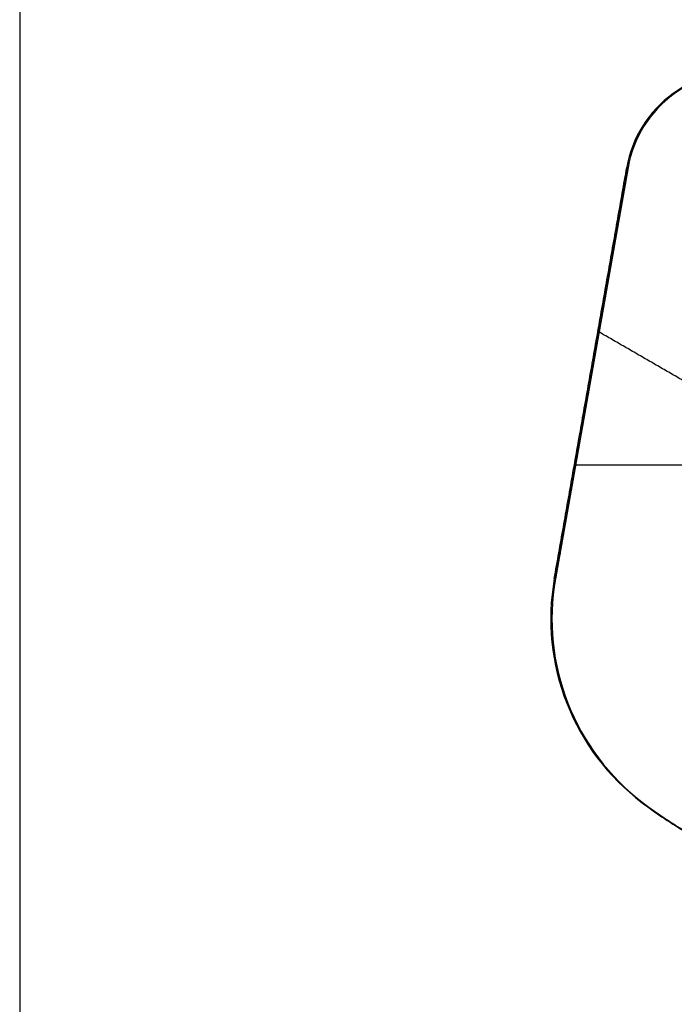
# Model space of a CAD drawing. Header units: millimetres. Extents: x -303 to 300, y -300 to 300.
# Tile 15 of 19: x 0 to 56, y 85 to 170. Entities that reach past the tile are written whole.
import ezdxf

# ---------------------------------------------------------------- set-up
doc = ezdxf.new("R2010")
doc.units = ezdxf.units.MM
doc.header["$MEASUREMENT"] = 0
doc.layers.add('Soround legs', color=7, linetype='Continuous', true_color=0x616161)
doc.layers.add('Soround table top', color=7, linetype='Continuous', true_color=0x4c7c50)

msp = doc.modelspace()

# ---------------------------------------------------------------- linework, layer by layer
at = {"layer": 'Soround legs'}
for p, q in [((56.441, 163.552, 373.147), (56.441, 163.552, 375.147)), ((56.441, 163.552, 375.147), (56.441, 163.552, 373.147)), ((56.441, 163.552, 373.147), (56.441, 163.552, 375.147)), ((56.441, 163.552, 373.147), (56.441, 163.552, 375.147)), ((56.441, 163.552, 375.147), (56.441, 163.552, 373.147)), ((46.166, 121.601, 373.147), (52.438, 157.176, 373.147)), ((46.166, 121.601, 375.147), (52.438, 157.176, 375.147)), ((46.166, 121.601, 373.147), (52.438, 157.176, 373.147)), ((52.438, 157.176, 375.147), (46.166, 121.601, 375.147)), ((46.166, 121.601, 373.147), (52.438, 157.176, 373.147)), ((46.166, 121.601, 373.147), (52.438, 157.176, 373.147)), ((52.438, 157.176, 375.147), (46.166, 121.601, 375.147)), ((46.166, 121.601, 375.147), (52.438, 157.176, 375.147)), ((46.166, 121.601, 375.147), (52.438, 157.176, 375.147)), ((52.438, 157.176, 373.147), (46.166, 121.601, 373.147)), ((52.438, 157.176, 375.147), (52.438, 157.176, 373.147)), ((52.438, 157.176, 373.147), (52.438, 157.176, 375.147)), ((52.438, 157.176, 373.147), (52.438, 157.176, 375.147)), ((52.438, 157.176, 373.147), (52.438, 157.176, 375.147)), ((52.438, 157.176, 375.147), (52.438, 157.176, 373.147)), ((46.166, 121.601, 375.147), (46.166, 121.601, 373.147)), ((46.166, 121.601, 375.147), (46.166, 121.601, 373.147)), ((46.166, 121.601, 373.147), (46.166, 121.601, 375.147)), ((46.166, 121.601, 375.147), (46.166, 121.601, 373.147)), ((46.166, 121.601, 373.147), (46.166, 121.601, 375.147)), ((53.771, 102.196, 373.147), (53.771, 102.196, 375.147)), ((53.771, 102.196, 373.147), (53.771, 102.196, 375.147)), ((53.771, 102.196, 375.147), (53.771, 102.196, 373.147)), ((53.771, 102.196, 373.147), (53.771, 102.196, 375.147)), ((53.771, 102.196, 375.147), (53.771, 102.196, 373.147)), ((53.771, 102.196, 373.147), (53.771, 102.196, 375.147)), ((53.771, 102.196, 375.147), (53.771, 102.196, 373.147))]:
    msp.add_line(p, q, dxfattribs=at)
for centre, radius, start, end in [((66.963, 148.948, 373.147), 18, 73.84887, 125.77373), ((66.963, 148.948, 375.147), 18, 73.84887, 125.77373), ((66.963, 148.948, 374.147), 18, 73.84887, 125.77373), ((66.963, 148.948, 373.147), 18, 73.84887, 125.77373), ((62.287, 155.439, 375.147), 10, 125.77373, 170), ((62.287, 155.439, 373.147), 10, 125.77373, 170), ((62.287, 155.439, 374.147), 10, 125.77373, 170), ((62.287, 155.439, 373.147), 10, 125.77373, 170), ((62.287, 155.439, 375.147), 10, 125.77373, 170), ((62.287, 155.439, 374.147), 10, 125.77373, 170), ((62.287, 155.439, 373.147), 10, 125.77373, 170), ((62.287, 155.439, 373.147), 10, 125.77373, 170), ((62.287, 155.439, 375.147), 10, 125.77373, 170), ((62.287, 155.439, 373.147), 10, 125.77373, 170), ((62.287, 155.439, 373.147), 10, 125.77373, 170), ((62.287, 155.439, 373.147), 10, 125.77373, 170), ((62.287, 155.439, 375.147), 10, 125.77373, 170), ((62.287, 155.439, 375.147), 10, 125.77373, 170), ((62.287, 155.439, 373.147), 10, 125.77373, 170), ((62.287, 155.439, 373.147), 10, 125.77373, 170), ((62.287, 155.439, 373.147), 10, 125.77373, 170), ((62.287, 155.439, 375.147), 10, 125.77373, 170), ((62.287, 155.439, 375.147), 10, 125.77373, 170), ((62.287, 155.439, 375.147), 10, 125.77373, 170), ((62.287, 155.439, 375.147), 10, 125.77373, 170), ((62.287, 155.439, 375.147), 10, 125.77373, 170), ((65.862, 118.128, 373.147), 20, 170, 232.80512), ((65.862, 118.128, 375.147), 20, 170, 232.80512), ((65.862, 118.128, 374.147), 20, 170, 232.80512), ((65.862, 118.128, 373.147), 20, 170, 232.80512), ((65.862, 118.128, 375.147), 20, 170, 232.80512), ((65.862, 118.128, 374.147), 20, 170, 232.80512), ((65.862, 118.128, 373.147), 20, 170, 232.80512), ((65.862, 118.128, 375.147), 20, 170, 232.80512), ((65.862, 118.128, 375.147), 20, 170, 232.80512), ((65.862, 118.128, 373.147), 20, 170, 232.80512), ((65.862, 118.128, 373.147), 20, 170, 232.80512), ((65.862, 118.128, 373.147), 20, 170, 232.80512), ((65.862, 118.128, 373.147), 20, 170, 232.80512), ((65.862, 118.128, 375.147), 20, 170, 232.80512), ((65.862, 118.128, 373.147), 20, 170, 232.80512), ((65.862, 118.128, 373.147), 20, 170, 232.80512), ((65.862, 118.128, 373.147), 20, 170, 232.80512), ((65.862, 118.128, 375.147), 20, 170, 232.80512), ((65.862, 118.128, 375.147), 20, 170, 232.80512), ((65.862, 118.128, 375.147), 20, 170, 232.80512), ((65.862, 118.128, 375.147), 20, 170, 232.80512), ((65.862, 118.128, 375.147), 20, 170, 232.80512), ((76.38, 131.988, 375.147), 37.399, 232.80512, 247.19488), ((76.38, 131.988, 373.147), 37.399, 232.80512, 247.19488), ((76.38, 131.988, 374.147), 37.399, 232.80512, 247.19488), ((76.38, 131.988, 375.147), 37.399, 232.80512, 240), ((76.38, 131.988, 373.147), 37.399, 232.80512, 240), ((76.38, 131.988, 374.147), 37.399, 232.80512, 240), ((76.38, 131.988, 373.147), 37.399, 232.80512, 240), ((76.38, 131.988, 375.147), 37.399, 232.80512, 240), ((76.38, 131.988, 373.147), 37.399, 232.80512, 247.19488), ((76.38, 131.988, 373.147), 37.399, 232.80512, 247.19488), ((76.38, 131.988, 373.147), 37.399, 232.80512, 247.19488), ((76.38, 131.988, 375.147), 37.399, 232.80512, 247.19488), ((76.38, 131.988, 373.147), 37.399, 232.80512, 247.19488), ((76.38, 131.988, 375.147), 37.399, 232.80512, 247.19488), ((76.38, 131.988, 375.147), 37.399, 232.80512, 247.19488), ((76.38, 131.988, 375.147), 37.399, 232.80512, 247.19488), ((76.38, 131.988, 373.147), 37.399, 232.80512, 240), ((76.38, 131.988, 373.147), 37.399, 232.80512, 240), ((76.38, 131.988, 375.147), 37.399, 232.80512, 240), ((76.38, 131.988, 375.147), 37.399, 232.80512, 240)]:
    msp.add_arc(centre, radius, start, end, dxfattribs=at)
for points in [[(56.441, 163.552, 375.147), (56.441, 163.552, 374.147), (56.441, 163.552, 373.147)], [(56.441, 163.552, 375.147), (56.441, 163.552, 374.147), (56.441, 163.552, 373.147)], [(56.441, 163.552, 375.147), (56.441, 163.552, 374.147), (56.441, 163.552, 373.147)], [(53.817, 160.755, 375.147), (53.817, 160.755, 374.147), (53.817, 160.755, 373.147)], [(53.817, 160.755, 375.147), (53.817, 160.755, 374.147), (53.817, 160.755, 373.147)], [(52.438, 157.176, 373.147), (49.302, 139.388, 373.147), (46.166, 121.601, 373.147)], [(46.166, 121.601, 375.147), (49.302, 139.388, 375.147), (52.438, 157.176, 375.147)], [(46.166, 121.601, 374.147), (49.302, 139.388, 374.147), (52.438, 157.176, 374.147)], [(52.438, 157.176, 373.147), (49.302, 139.388, 373.147), (46.166, 121.601, 373.147)], [(46.166, 121.601, 375.147), (49.302, 139.388, 375.147), (52.438, 157.176, 375.147)], [(52.438, 157.176, 374.147), (49.302, 139.388, 374.147), (46.166, 121.601, 374.147)], [(52.438, 157.176, 373.147), (52.438, 157.176, 374.147), (52.438, 157.176, 375.147)], [(52.438, 157.176, 375.147), (52.438, 157.176, 374.147), (52.438, 157.176, 373.147)], [(52.438, 157.176, 375.147), (52.438, 157.176, 374.147), (52.438, 157.176, 373.147)], [(52.438, 157.176, 373.147), (52.438, 157.176, 374.147), (52.438, 157.176, 375.147)], [(49.302, 139.388, 373.147), (49.302, 139.388, 374.147), (49.302, 139.388, 375.147)], [(49.302, 139.388, 373.147), (49.302, 139.388, 374.147), (49.302, 139.388, 375.147)], [(46.166, 121.601, 375.147), (46.166, 121.601, 374.147), (46.166, 121.601, 373.147)], [(46.166, 121.601, 375.147), (46.166, 121.601, 374.147), (46.166, 121.601, 373.147)], [(46.166, 121.601, 375.147), (46.166, 121.601, 374.147), (46.166, 121.601, 373.147)], [(46.166, 121.601, 375.147), (46.166, 121.601, 374.147), (46.166, 121.601, 373.147)], [(47.2, 110.936, 375.147), (47.2, 110.936, 374.147), (47.2, 110.936, 373.147)], [(47.241, 110.83, 375.147), (47.241, 110.83, 374.147), (47.241, 110.83, 373.147)], [(53.771, 102.196, 375.147), (53.771, 102.196, 374.147), (53.771, 102.196, 373.147)], [(53.771, 102.196, 373.147), (53.771, 102.196, 374.147), (53.771, 102.196, 375.147)], [(53.771, 102.196, 375.147), (53.771, 102.196, 374.147), (53.771, 102.196, 373.147)], [(53.771, 102.196, 375.147), (53.771, 102.196, 374.147), (53.771, 102.196, 373.147)], [(55.441, 101, 375.147), (55.441, 101, 374.147), (55.441, 101, 373.147)]]:
    msp.add_open_spline(points, degree=2, dxfattribs=at)
at = {"layer": 'Soround table top'}
msp.add_circle((-0.163, -0.396, 373.21), 300, dxfattribs=at)
for centre, radius, start, end in [((-0.163, -0.396, 379.21), 300, 0, 180), ((-0.163, -0.396, 379.21), 300, 0, 180), ((-0.163, -0.396, 373.21), 300, 0, 180), ((-0.163, -0.396, 373.21), 300, 0, 180), ((-0.163, -0.396, 373.21), 300, 0, 180), ((-0.163, -0.396, 379.21), 300, 0, 180), ((-0.163, -0.396, 379.21), 300, 0, 180), ((-0.163, -0.396, 373.21), 300, 0, 180), ((-0.163, -0.396, 376.21), 300, 0, 180), ((-0.163, -0.396, 385.71), 293.5, 0, 180), ((-0.163, -0.396, 392.21), 287, 0, 180), ((-0.163, -0.396, 392.21), 287, 0, 180), ((-0.163, -0.396, 392.21), 287, 360, 180), ((-0.163, -0.396, 392.21), 287, 0, 180), ((66.86, 148.963, 373.21), 18, 73.84887, 125.77373), ((66.86, 148.963, 375.21), 18, 73.84887, 125.77373), ((66.86, 148.963, 375.21), 18, 73.84887, 125.77373), ((66.86, 148.963, 373.21), 18, 73.84887, 125.77373), ((62.184, 155.454, 373.21), 10, 125.77373, 170), ((62.184, 155.454, 375.21), 10, 125.77373, 170), ((62.184, 155.454, 375.21), 10, 125.77373, 170), ((62.184, 155.454, 373.21), 10, 125.77373, 170), ((65.759, 118.142, 373.21), 20, 170, 232.80512), ((65.759, 118.142, 375.21), 20, 170, 232.80512), ((65.759, 118.142, 375.21), 20, 170, 232.80512), ((65.759, 118.142, 373.21), 20, 170, 232.80512), ((76.277, 132.002, 373.21), 37.399, 232.80512, 240), ((76.277, 132.002, 375.21), 37.399, 232.80512, 240), ((76.277, 132.002, 375.21), 37.399, 232.80512, 240), ((76.277, 132.002, 373.21), 37.399, 232.80512, 240)]:
    msp.add_arc(centre, radius, start, end, dxfattribs=at)
for points in [[(-0.163, 299.604, 373.21), (-0.163, -0.396, 373.21), (-0.163, -300.396, 373.21)], [(46.063, 121.615, 373.21), (49.199, 139.403, 373.21), (52.336, 157.19, 373.21)], [(46.063, 121.615, 375.21), (49.199, 139.403, 375.21), (52.336, 157.19, 375.21)], [(46.063, 121.615, 375.21), (49.199, 139.403, 375.21), (52.336, 157.19, 375.21)], [(46.063, 121.615, 373.21), (49.199, 139.403, 373.21), (52.336, 157.19, 373.21)], [(67.275, 132.928, 375.21), (58.554, 137.963, 375.21), (49.833, 142.998, 375.21)], [(67.275, 132.928, 373.21), (58.554, 137.963, 373.21), (49.833, 142.998, 373.21)], [(47.799, 131.463, 375.21), (74.467, 131.463, 375.21), (101.134, 131.463, 375.21)]]:
    msp.add_open_spline(points, degree=2, dxfattribs=at)

doc.saveas('drawing.dxf')
